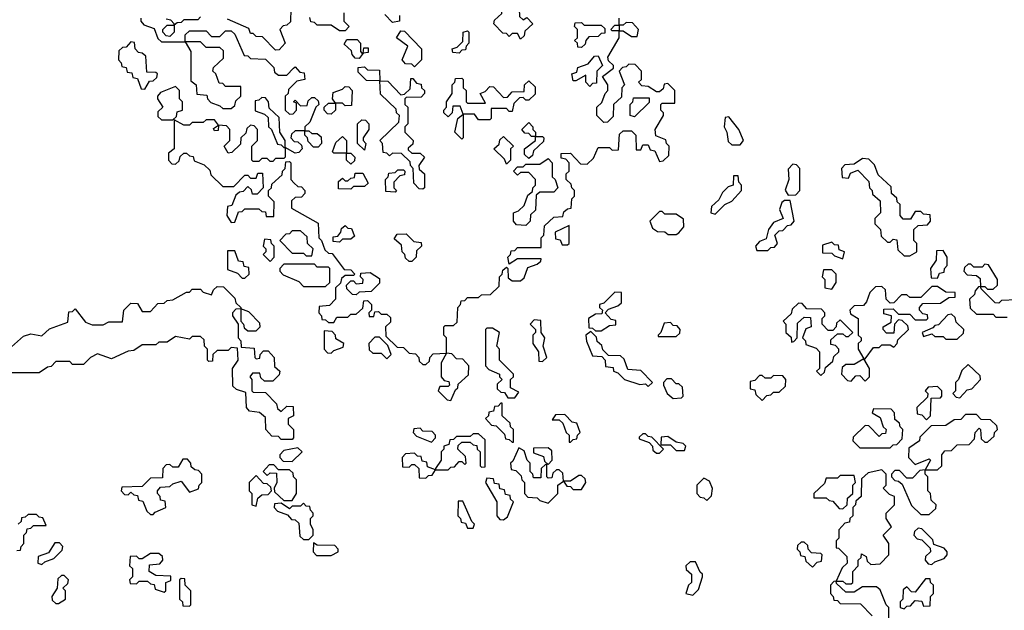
# Model space of a CAD drawing. Extents: x 2776963 to 2884430, y 684484 to 829250.
# Tile 112 of 256: x 2785105 to 2788645, y 780375 to 782500. Entities that reach past the tile are written whole.
import ezdxf

# ---------------------------------------------------------------- set-up
doc = ezdxf.new("R2010")
doc.units = 0

msp = doc.modelspace()

# ---------------------------------------------------------------- linework, layer by layer
at = {"layer": '0CON20XD'}
for points in [[(2786905, 782430), (2786895, 782450), (2786875, 782450), (2786865, 782440), (2786855, 782450), (2786841.7, 782451.7), (2786810, 782485), (2786811.7, 782498.3), (2786838.3, 782521.7), (2786840, 782545), (2786858.3, 782561.7), (2786865, 782590), (2786878.3, 782588.3), (2786900, 782565), (2786901.7, 782511.7), (2786915, 782500), (2786928.3, 782508.3), (2786950, 782485), (2786921.7, 782458.3), (2786918.3, 782441.7), (2786905, 782430)], [(2786080, 782540), (2786078.3, 782491.7), (2786065, 782480), (2786051.7, 782478.3), (2786040, 782465), (2786060, 782415), (2786038.3, 782391.7), (2786025, 782390), (2785978.3, 782438.3), (2785955, 782440), (2785945, 782450), (2785935, 782450), (2785928.3, 782468.3), (2785851.7, 782501.7)], [(2786270, 782525), (2786270, 782495), (2786290, 782475), (2786275, 782460), (2786255, 782460), (2786225, 782480), (2786175, 782480), (2786165, 782490), (2786151.7, 782491.7), (2786148.3, 782508.3)], [(2786470, 782515), (2786470, 782495), (2786445, 782490), (2786418.3, 782518.3)], [(2785540, 782505), (2785540, 782495), (2785551.7, 782481.7), (2785588.3, 782468.3), (2785601.7, 782431.7), (2785615, 782420), (2785700, 782420), (2785700, 782445), (2785715, 782460), (2785775, 782460), (2785795, 782440), (2785825, 782440), (2785845, 782460), (2785865, 782460), (2785878.3, 782448.3), (2785911.7, 782371.7), (2785925, 782370), (2785935, 782360), (2785988.3, 782358.3), (2786018.3, 782328.3), (2786021.7, 782311.7), (2786035, 782300), (2786065, 782300), (2786090, 782325), (2786095, 782330), (2786111.7, 782311.7), (2786128.3, 782308.3), (2786130, 782285), (2786101.7, 782278.3), (2786071.7, 782248.3), (2786070, 782235), (2786060, 782225), (2786060, 782175), (2786075, 782160), (2786088.3, 782161.7), (2786100, 782175), (2786100, 782200), (2786090, 782205), (2786095, 782210), (2786115, 782190), (2786138.3, 782191.7), (2786141.7, 782208.3), (2786155, 782220), (2786165, 782220), (2786178.3, 782208.3), (2786180, 782195), (2786170, 782185), (2786148.3, 782131.7), (2786130, 782115), (2786130, 782100), (2786145, 782100), (2786155, 782090), (2786175, 782090), (2786188.3, 782078.3), (2786190, 782055), (2786178.3, 782041.7), (2786161.7, 782041.7), (2786141.7, 782061.7), (2786140, 782075), (2786130, 782085), (2786130, 782100), (2786095, 782100), (2786081.7, 782088.3), (2786080, 782075), (2786091.7, 782061.7), (2786105, 782060), (2786118.3, 782048.3), (2786120, 782035), (2786108.3, 782021.7), (2786095, 782020), (2786060, 782040), (2786060, 782005), (2786055, 782000), (2786025, 782000), (2786015, 781990), (2786005, 781990), (2785995, 782000), (2785975, 782000), (2785965, 781990), (2785945, 781990), (2785940, 781995), (2785940, 782045), (2785960, 782065), (2785960, 782105), (2785948.3, 782118.3), (2785935, 782120), (2785921.7, 782108.3), (2785918.3, 782091.7), (2785900, 782075), (2785898.3, 782051.7), (2785868.3, 782021.7), (2785855, 782020), (2785840, 782045), (2785860, 782065), (2785860, 782105), (2785848.3, 782118.3), (2785820, 782120), (2785818.3, 782101.7), (2785805, 782100), (2785801.7, 782108.3), (2785820, 782120), (2785805, 782140), (2785775, 782140), (2785765, 782130), (2785725, 782130), (2785715, 782120), (2785695, 782120), (2785660, 782140), (2785660, 782035), (2785640, 782020), (2785640, 781995), (2785651.7, 781981.7), (2785665, 781980), (2785678.3, 781991.7), (2785681.7, 782008.3), (2785695, 782020), (2785705, 782020), (2785715, 782010), (2785728.3, 782008.3), (2785731.7, 781991.7), (2785768.3, 781978.3), (2785788.3, 781958.3), (2785791.7, 781941.7), (2785835, 781900), (2785875, 781900), (2785915, 781940), (2785925, 781940), (2785935, 781930), (2785955, 781930), (2785961.7, 781948.3), (2785978.3, 781948.3), (2785980, 781895), (2785958.3, 781871.7), (2785941.7, 781871.7), (2785938.3, 781888.3), (2785925, 781900), (2785908.3, 781881.7), (2785895, 781880), (2785881.7, 781868.3), (2785868.3, 781831.7), (2785851.7, 781828.3), (2785850, 781795), (2785865, 781770), (2785878.3, 781771.7), (2785891.7, 781808.3), (2785905, 781810), (2785915, 781820), (2785965, 781820), (2785975, 781810), (2785988.3, 781808.3), (2785991.7, 781791.7), (2786018.3, 781791.7), (2786020, 781845), (2786000, 781865), (2786000, 781885), (2786010, 781895), (2786011.7, 781908.3), (2786048.3, 781941.7), (2786050, 781955), (2786060, 781965), (2786061.7, 781988.3), (2786075, 781990), (2786080, 781985), (2786080, 781925), (2786091.7, 781911.7), (2786105, 781900), (2786118.3, 781898.3), (2786130, 781885), (2786130, 781875), (2786118.3, 781861.7), (2786095, 781860), (2786081.7, 781848.3), (2786081.7, 781821.7), (2786178.3, 781768.3), (2786180, 781715), (2786190, 781705), (2786201.7, 781671.7), (2786215, 781660), (2786228.3, 781658.3), (2786271.7, 781601.7), (2786295, 781600), (2786310, 781585), (2786305, 781580), (2786275, 781580), (2786261.7, 781568.3), (2786258.3, 781551.7), (2786240, 781535), (2786240, 781495), (2786218.3, 781471.7), (2786181.7, 781468.3), (2786180, 781445), (2786190, 781435), (2786191.7, 781421.7), (2786205, 781420), (2786215, 781410), (2786235, 781410), (2786245, 781430), (2786285, 781430), (2786295, 781440), (2786315, 781440), (2786338.3, 781461.7), (2786341.7, 781488.3), (2786355, 781490), (2786370, 781475), (2786370, 781455), (2786360, 781445), (2786361.7, 781431.7), (2786378.3, 781431.7), (2786381.7, 781448.3), (2786395, 781450), (2786405, 781440), (2786425, 781440), (2786438.3, 781428.3), (2786438.3, 781411.7), (2786420, 781395), (2786421.7, 781361.7), (2786461.7, 781321.7), (2786485, 781320), (2786505, 781300), (2786528.3, 781298.3), (2786540, 781285), (2786541.7, 781271.7), (2786555, 781260), (2786565, 781260)], [(2785755, 782510), (2785745, 782500), (2785695, 782500), (2785685, 782490), (2785671.7, 782488.3), (2785660, 782480), (2785660, 782455), (2785645, 782440), (2785631.7, 782441.7), (2785620, 782455), (2785620, 782465), (2785635, 782480), (2785660, 782480), (2785660, 782485), (2785648.3, 782498.3), (2785631.7, 782501.7)], [(2786565, 781260), (2786578.3, 781271.7), (2786580, 781285), (2786591.7, 781298.3), (2786640, 781300), (2786640, 781355), (2786630, 781365), (2786630, 781395), (2786635, 781400), (2786665, 781400), (2786678.3, 781411.7), (2786680, 781465), (2786690, 781475), (2786691.7, 781488.3), (2786705, 781490), (2786715, 781500), (2786755, 781500), (2786765, 781510), (2786798.3, 781511.7), (2786828.3, 781541.7), (2786830, 781575), (2786840, 781585), (2786841.7, 781598.3), (2786855, 781610), (2786860, 781605), (2786861.7, 781571.7), (2786875, 781560), (2786905, 781560), (2786918.3, 781571.7), (2786931.7, 781608.3), (2786965, 781620), (2786978.3, 781631.7), (2786980, 781640), (2786895, 781640), (2786865, 781620), (2786860, 781645), (2786870, 781655), (2786871.7, 781668.3), (2786885, 781670), (2786895, 781680), (2786980, 781680), (2786980, 781715), (2786990, 781725), (2786991.7, 781758.3), (2787025, 781790), (2787058.3, 781791.7), (2787061.7, 781808.3), (2787075, 781820), (2787088.3, 781821.7), (2787090, 781855), (2787100, 781865), (2787100, 781885), (2787090, 781895), (2787088.3, 781908.3), (2787070, 781925), (2787070, 781945), (2787080, 781955), (2787080, 781985), (2787068.3, 781998.3), (2787051.7, 782001.7), (2787051.7, 782018.3), (2787085, 782020), (2787121.7, 781981.7), (2787145, 781980), (2787168.3, 782001.7), (2787185, 782040), (2787225, 782040), (2787235, 782030), (2787258.3, 782031.7), (2787261.7, 782088.3), (2787275, 782100), (2787305, 782100), (2787320, 782085), (2787321.7, 782031.7), (2787338.3, 782031.7), (2787345, 782050), (2787365, 782050), (2787371.7, 782031.7), (2787388.3, 782028.3), (2787405, 781990), (2787418.3, 781991.7), (2787438.3, 782011.7), (2787440, 782045), (2787430, 782055), (2787428.3, 782068.3), (2787391.7, 782081.7), (2787390, 782105), (2787420, 782155), (2787420, 782165), (2787410, 782175), (2787410, 782195), (2787415, 782200), (2787460, 782200), (2787460, 782245), (2787435, 782270), (2787421.7, 782268.3), (2787418.3, 782251.7), (2787405, 782240), (2787395, 782240), (2787365, 782260), (2787341.7, 782261.7), (2787330, 782275), (2787340, 782285), (2787340, 782315), (2787318.3, 782338.3), (2787295, 782340), (2787285, 782330), (2787271.7, 782328.3), (2787260, 782315), (2787280, 782265), (2787270, 782255), (2787268.3, 782221.7), (2787240, 782195), (2787238.3, 782151.7), (2787218.3, 782131.7), (2787205, 782130), (2787180, 782155), (2787180, 782185), (2787198.3, 782201.7), (2787210, 782235), (2787220, 782245), (2787220, 782265), (2787200, 782295), (2787240, 782325), (2787240, 782335), (2787221.7, 782351.7), (2787220, 782365), (2787260, 782435), (2787260, 782460), (2787235, 782460), (2787230, 782465), (2787245, 782480), (2787260, 782480), (2787260, 782505)], [(2787125, 782400), (2787111.7, 782401.7), (2787110, 782415), (2787100, 782425), (2787110, 782435), (2787110, 782465), (2787100, 782475), (2787101.7, 782488.3), (2787125, 782490), (2787135, 782480), (2787195, 782480), (2787208.3, 782468.3), (2787208.3, 782451.7), (2787195, 782450), (2787185, 782440), (2787151.7, 782438.3), (2787140, 782425), (2787138.3, 782411.7), (2787125, 782400)], [(2787325, 782440), (2787330, 782465), (2787308.3, 782488.3), (2787285, 782490), (2787275, 782480), (2787260, 782480), (2787260, 782460), (2787275, 782460), (2787305, 782440), (2787325, 782440)], [(2786525, 782330), (2786515, 782340), (2786491.7, 782341.7), (2786480, 782355), (2786500, 782405), (2786460, 782435), (2786475, 782460), (2786488.3, 782458.3), (2786550, 782395), (2786550, 782355), (2786525, 782330)], [(2786685, 782380), (2786661.7, 782381.7), (2786660, 782395), (2786678.3, 782401.7), (2786698.3, 782421.7), (2786700, 782455), (2786715, 782460), (2786720, 782455), (2786720, 782415), (2786710, 782405), (2786708.3, 782391.7), (2786695, 782390), (2786685, 782380)], [(2785555, 782250), (2785571.7, 782278.3), (2785585, 782280), (2785598.3, 782291.7), (2785600, 782305), (2785595, 782310), (2785561.7, 782311.7), (2785558.3, 782368.3), (2785545, 782380), (2785531.7, 782381.7), (2785520, 782395), (2785518.3, 782418.3), (2785505, 782420), (2785488.3, 782401.7), (2785475, 782400), (2785461.7, 782388.3), (2785460, 782355), (2785470, 782345), (2785471.7, 782331.7), (2785488.3, 782328.3), (2785491.7, 782311.7), (2785508.3, 782308.3), (2785511.7, 782291.7), (2785528.3, 782288.3), (2785541.7, 782251.7), (2785555, 782250)], [(2785865, 782180), (2785878.3, 782191.7), (2785881.7, 782208.3), (2785900, 782225), (2785900, 782260), (2785845, 782260), (2785835, 782270), (2785821.7, 782271.7), (2785810, 782305), (2785800, 782315), (2785801.7, 782328.3), (2785838.3, 782361.7), (2785838.3, 782388.3), (2785825, 782400), (2785775, 782400), (2785755, 782420), (2785700, 782420), (2785720, 782385), (2785720, 782280), (2785740, 782265), (2785741.7, 782231.7), (2785778.3, 782228.3), (2785780, 782215), (2785791.7, 782201.7), (2785825, 782190), (2785835, 782180), (2785865, 782180)], [(2786325, 782360), (2786311.7, 782361.7), (2786300, 782375), (2786298.3, 782388.3), (2786271.7, 782411.7), (2786281.7, 782428.3), (2786318.3, 782428.3), (2786330, 782415), (2786330, 782385), (2786335, 782380), (2786340, 782380), (2786341.7, 782398.3), (2786358.3, 782398.3), (2786358.3, 782381.7), (2786340, 782380), (2786325, 782360)], [(2787155, 782260), (2787140, 782275), (2787140, 782300), (2787105, 782280), (2787095, 782280), (2787090, 782305), (2787108.3, 782311.7), (2787111.7, 782328.3), (2787148.3, 782341.7), (2787171.7, 782368.3), (2787185, 782370), (2787200, 782335), (2787180, 782315), (2787178.3, 782271.7), (2787165, 782270), (2787155, 782260)], [(2786555, 781890), (2786541.7, 781891.7), (2786521.7, 781911.7), (2786520, 781965), (2786510, 781975), (2786508.3, 781988.3), (2786478.3, 782018.3), (2786445, 782020), (2786435, 782010), (2786425, 782020), (2786411.7, 782021.7), (2786410, 782055), (2786400, 782065), (2786468.3, 782131.7), (2786470, 782155), (2786460, 782165), (2786458.3, 782178.3), (2786401.7, 782231.7), (2786400, 782280), (2786351.7, 782281.7), (2786321.7, 782311.7), (2786321.7, 782328.3), (2786345, 782330), (2786355, 782320), (2786398.3, 782318.3), (2786400, 782280), (2786428.3, 782278.3), (2786475, 782230), (2786488.3, 782231.7), (2786508.3, 782251.7), (2786511.7, 782288.3), (2786518.3, 782288.3), (2786531.7, 782271.7), (2786548.3, 782268.3), (2786550, 782255), (2786560, 782245), (2786560, 782235), (2786548.3, 782221.7), (2786495, 782220), (2786490, 782215), (2786490, 782195), (2786500, 782185), (2786500, 782125), (2786490, 782115), (2786490, 782095), (2786520, 782065), (2786518.3, 782051.7), (2786501.7, 782038.3), (2786501.7, 782031.7), (2786515, 782020), (2786545, 782020), (2786560, 782005), (2786540, 781975), (2786541.7, 781961.7), (2786560, 781945), (2786560, 781895), (2786555, 781890)], [(2786695, 782070), (2786670, 782095), (2786680, 782145), (2786700, 782160), (2786688.3, 782188.3), (2786661.7, 782188.3), (2786660, 782165), (2786645, 782150), (2786630, 782165), (2786630, 782175), (2786640, 782185), (2786640, 782205), (2786660, 782235), (2786660, 782265), (2786670, 782275), (2786671.7, 782288.3), (2786695, 782290), (2786700, 782285), (2786700, 782255), (2786710, 782245), (2786710, 782205), (2786715, 782200), (2786780, 782200), (2786760, 782235), (2786778.3, 782241.7), (2786795, 782260), (2786808.3, 782258.3), (2786845, 782220), (2786858.3, 782221.7), (2786875, 782240), (2786918.3, 782241.7), (2786920, 782265), (2786935, 782280), (2786958.3, 782258.3), (2786958.3, 782231.7), (2786935, 782210), (2786925, 782210), (2786915, 782220), (2786901.7, 782218.3), (2786881.7, 782198.3), (2786875, 782170), (2786865, 782170), (2786855, 782180), (2786800, 782180), (2786800, 782145), (2786795, 782140), (2786755, 782140), (2786740, 782160), (2786700, 782160), (2786700, 782075), (2786695, 782070)], [(2785655, 782140), (2785668.3, 782151.7), (2785671.7, 782168.3), (2785690, 782175), (2785690, 782205), (2785680, 782215), (2785680, 782245), (2785665, 782260), (2785611.7, 782238.3), (2785600, 782225), (2785600, 782215), (2785620, 782185), (2785601.7, 782168.3), (2785601.7, 782151.7), (2785615, 782140), (2785655, 782140)], [(2786225, 782160), (2786211.7, 782161.7), (2786200, 782175), (2786200, 782185), (2786215, 782200), (2786240, 782200), (2786230, 782215), (2786231.7, 782238.3), (2786265, 782250), (2786275, 782260), (2786288.3, 782258.3), (2786300, 782245), (2786298.3, 782191.7), (2786275, 782190), (2786265, 782200), (2786240, 782200), (2786240, 782175), (2786225, 782160)], [(2786060, 782040), (2786060, 782065), (2786040, 782095), (2786038.3, 782148.3), (2786001.7, 782181.7), (2786000, 782205), (2785988.3, 782218.3), (2785975, 782220), (2785965, 782210), (2785951.7, 782208.3), (2785951.7, 782171.7), (2785985, 782160), (2785998.3, 782148.3), (2786000, 782115), (2786010, 782105), (2786031.7, 782051.7), (2786045, 782050), (2786055, 782040), (2786060, 782040)], [(2787315, 782150), (2787300, 782155), (2787300, 782195), (2787310, 782205), (2787311.7, 782218.3), (2787368.3, 782218.3), (2787368.3, 782201.7), (2787315, 782150)], [(2786345, 782030), (2786320, 782055), (2786320, 782125), (2786335, 782140), (2786348.3, 782138.3), (2786360, 782125), (2786360, 782105), (2786340, 782075), (2786340, 782065), (2786350, 782055), (2786345, 782030)], [(2786935, 782000), (2786920, 782015), (2786920, 782035), (2786960, 782065), (2786960, 782080), (2786945, 782080), (2786935, 782090), (2786921.7, 782091.7), (2786910, 782105), (2786935, 782130), (2786950, 782115), (2786950, 782105), (2786960, 782095), (2786960, 782080), (2786985, 782080), (2786990, 782075), (2786988.3, 782061.7), (2786951.7, 782028.3), (2786948.3, 782011.7), (2786935, 782000)], [(2787695, 782050), (2787707.5, 782065), (2787690, 782105), (2787655, 782150), (2787641.7, 782148.3), (2787637.5, 782115), (2787647.5, 782095), (2787651.7, 782061.7), (2787665, 782050), (2787695, 782050)], [(2786295, 781980), (2786280, 781995), (2786280, 782020), (2786235, 782020), (2786230, 782025), (2786241.7, 782058.3), (2786265, 782080), (2786280, 782065), (2786280, 782020), (2786295, 782020), (2786310, 782005), (2786308.3, 781991.7), (2786295, 781980)], [(2786855, 781980), (2786848.3, 781998.3), (2786810, 782035), (2786828.3, 782051.7), (2786831.7, 782068.3), (2786845, 782080), (2786880, 782045), (2786870, 782035), (2786870, 781995), (2786855, 781980)], [(2786925, 781760), (2786891.7, 781761.7), (2786880, 781775), (2786880, 781805), (2786898.3, 781811.7), (2786918.3, 781831.7), (2786931.7, 781868.3), (2786948.3, 781881.7), (2786950, 781895), (2786960, 781905), (2786960, 781925), (2786935, 781950), (2786905, 781950), (2786895, 781940), (2786880, 781955), (2786895, 781970), (2786915, 781970), (2786925, 781980), (2786975, 781980), (2787005, 782000), (2787020, 781985), (2787020, 781935), (2787030, 781925), (2787040, 781895), (2787025, 781880), (2786975, 781880), (2786961.7, 781868.3), (2786960, 781815), (2786941.7, 781798.3), (2786940, 781775), (2786925, 781760)], [(2788305, 781650), (2788330, 781665), (2788330, 781695), (2788320, 781705), (2788320, 781745), (2788335, 781760), (2788368.3, 781761.7), (2788380, 781775), (2788378.3, 781798.3), (2788355, 781800), (2788345, 781810), (2788325, 781810), (2788308.3, 781781.7), (2788281.7, 781781.7), (2788270, 781795), (2788270, 781835), (2788260, 781845), (2788258.3, 781858.3), (2788240, 781875), (2788238.3, 781898.3), (2788191.7, 781941.7), (2788178.3, 781978.3), (2788158.3, 781998.3), (2788135, 782000), (2788105, 781980), (2788071.7, 781978.3), (2788060, 781965), (2788061.7, 781931.7), (2788085, 781930), (2788091.7, 781948.3), (2788118.3, 781958.3), (2788158.3, 781918.3), (2788160, 781895), (2788170, 781885), (2788171.7, 781871.7), (2788198.3, 781848.3), (2788200, 781805), (2788180, 781785), (2788180, 781765), (2788200, 781745), (2788201.7, 781721.7), (2788225, 781700), (2788235, 781700), (2788245, 781710), (2788258.3, 781708.3), (2788261.7, 781671.7), (2788285, 781650), (2788305, 781650)], [(2786455, 781880), (2786421.7, 781881.7), (2786420, 781925), (2786430, 781935), (2786431.7, 781948.3), (2786455, 781950), (2786465, 781960), (2786485, 781960), (2786490, 781955), (2786488.3, 781941.7), (2786471.7, 781938.3), (2786450, 781915), (2786450, 781895), (2786460, 781885), (2786455, 781880)], [(2787868.3, 781868.3), (2787895, 781870), (2787910, 781885), (2787910, 781965), (2787898.3, 781978.3), (2787885, 781980), (2787868.3, 781961.7), (2787870, 781925), (2787857, 781887), (2787868.3, 781868.3)], [(2786295, 781890), (2786251.7, 781891.7), (2786251.7, 781918.3), (2786265, 781930), (2786275, 781920), (2786285, 781920), (2786295, 781930), (2786308.3, 781931.7), (2786311.7, 781948.3), (2786338.3, 781948.3), (2786358.3, 781911.7), (2786345, 781900), (2786305, 781900), (2786295, 781890)], [(2787605, 781800), (2787640, 781835), (2787665, 781847.5), (2787700, 781885), (2787700, 781905), (2787690, 781915), (2787688.3, 781938.3), (2787671.7, 781938.3), (2787670, 781905), (2787651.7, 781898.3), (2787631.7, 781878.3), (2787618.3, 781851.7), (2787591.7, 781828.3), (2787590, 781805), (2787605, 781800)], [(2787795, 781670), (2787805, 781680), (2787818.3, 781681.7), (2787830, 781695), (2787820, 781725), (2787835, 781740), (2787848.3, 781741.7), (2787865, 781760), (2787878.3, 781761.7), (2787890, 781775), (2787875, 781850), (2787855, 781850), (2787845, 781842.5), (2787837, 781817), (2787850, 781785), (2787815, 781770), (2787797.5, 781745), (2787788.3, 781711.7), (2787765, 781702.5), (2787750, 781685), (2787755, 781670), (2787795, 781670)], [(2787465, 781726.7), (2787475, 781733.3), (2787492.5, 781755), (2787491.7, 781781.7), (2787465, 781800), (2787425, 781800), (2787415, 781810), (2787405, 781810), (2787370, 781775), (2787380, 781750), (2787398.3, 781738.3), (2787425, 781736.7), (2787436.7, 781726.7), (2787465, 781726.7)], [(2786155, 781650), (2786160, 781675), (2786140, 781695), (2786138.3, 781718.3), (2786115, 781740), (2786085, 781740), (2786075, 781730), (2786061.7, 781728.3), (2786040, 781705), (2786085, 781660), (2786125, 781660), (2786135, 781650), (2786155, 781650)], [(2786255, 781700), (2786231.7, 781701.7), (2786231.7, 781718.3), (2786248.3, 781721.7), (2786260, 781735), (2786261.7, 781748.3), (2786275, 781760), (2786285, 781750), (2786298.3, 781748.3), (2786308.3, 781721.7), (2786295, 781710), (2786265, 781710), (2786255, 781700)], [(2787075, 781690), (2787080, 781695), (2787080, 781760), (2787030, 781735), (2787031.7, 781711.7), (2787048.3, 781708.3), (2787055, 781690), (2787075, 781690)], [(2786005, 781630), (2786020, 781645), (2786020, 781685), (2786010, 781695), (2786008.3, 781708.3), (2785985, 781710), (2785980, 781685), (2785990, 781675), (2785990, 781665), (2785980, 781655), (2786005, 781630)], [(2786515, 781630), (2786505, 781630), (2786491.7, 781641.7), (2786490, 781655), (2786480, 781665), (2786478.3, 781688.3), (2786451.7, 781711.7), (2786461.7, 781728.3), (2786495, 781730), (2786521.7, 781701.7), (2786548.3, 781698.3), (2786550, 781685), (2786531.7, 781668.3), (2786530, 781645), (2786515, 781630)], [(2785915, 781570), (2785930, 781585), (2785928.3, 781608.3), (2785911.7, 781611.7), (2785908.3, 781628.3), (2785891.7, 781631.7), (2785878.3, 781668.3), (2785851.7, 781668.3), (2785851.7, 781601.7), (2785888.3, 781588.3), (2785905, 781570), (2785915, 781570)], [(2788065, 781640), (2788070, 781665), (2788051.7, 781671.7), (2788048.3, 781688.3), (2788035, 781690), (2788025, 781700), (2787991.7, 781688.3), (2787991.7, 781661.7), (2788025, 781660), (2788035, 781650), (2788065, 781640)], [(2788405, 781570), (2788411.7, 781588.3), (2788428.3, 781591.7), (2788430, 781605), (2788440, 781615), (2788440, 781645), (2788425, 781670), (2788401.7, 781668.3), (2788400, 781635), (2788380, 781605), (2788381.7, 781571.7), (2788405, 781570)], [(2786205, 781540), (2786220, 781555), (2786220, 781605), (2786215, 781610), (2786175, 781610), (2786165, 781620), (2786055, 781620), (2786040, 781605), (2786040, 781595), (2786051.7, 781581.7), (2786108.3, 781558.3), (2786125, 781540), (2786205, 781540)], [(2788025, 781530), (2788040, 781555), (2788040, 781585), (2788025, 781600), (2787995, 781600), (2787990, 781575), (2788000, 781565), (2788000, 781535), (2788025, 781530)], [(2788605, 781530), (2788620, 781545), (2788620, 781565), (2788588.3, 781618.3), (2788575, 781620), (2788565, 781610), (2788535, 781610), (2788525, 781620), (2788515, 781620), (2788501.7, 781608.3), (2788500, 781595), (2788511.7, 781581.7), (2788545, 781580), (2788558.3, 781568.3), (2788560, 781540), (2788575, 781540), (2788585, 781530), (2788605, 781530)], [(2786315, 781510), (2786301.7, 781511.7), (2786281.7, 781531.7), (2786280, 781545), (2786295, 781560), (2786305, 781560), (2786315, 781550), (2786338.3, 781551.7), (2786340, 781565), (2786330, 781575), (2786331.7, 781588.3), (2786365, 781590), (2786398.3, 781568.3), (2786398.3, 781551.7), (2786368.3, 781521.7), (2786325, 781520), (2786315, 781510)], [(2785075, 781323.3), (2785118.3, 781361.7), (2785145, 781370), (2785185, 781362.5), (2785211.7, 781388.3), (2785278.3, 781411.7), (2785281.7, 781448.3), (2785295, 781450), (2785305, 781460), (2785341.7, 781411.7), (2785365, 781402.5), (2785405, 781402.5), (2785425, 781412.5), (2785475, 781412.5), (2785480, 781455), (2785505, 781480), (2785528.3, 781478.3), (2785545, 781450), (2785575, 781450), (2785601.7, 781478.3), (2785625, 781480), (2785635, 781490), (2785655, 781492.5), (2785705, 781520), (2785715, 781520), (2785725, 781530), (2785755, 781530), (2785765, 781520), (2785795, 781510), (2785801.7, 781528.3), (2785815, 781540), (2785838.3, 781538.3), (2785878.3, 781498.3), (2785881.7, 781481.7), (2785900, 781465), (2785900, 781460), (2785881.7, 781458.3), (2785870, 781445), (2785870, 781435), (2785890, 781405), (2785890, 781355), (2785900, 781345), (2785901.7, 781321.7), (2785948.3, 781318.3), (2785950, 781285), (2785955, 781280), (2785968.3, 781281.7), (2785970, 781295), (2785981.7, 781308.3), (2785998.3, 781308.3), (2786020, 781285), (2786021.7, 781251.7), (2786040, 781235), (2786038.3, 781221.7), (2786015, 781200), (2785985, 781200), (2785971.7, 781211.7), (2785968.3, 781228.3), (2785941.7, 781228.3), (2785932.5, 781215), (2785940, 781205), (2785940, 781165), (2785945, 781160), (2785988.3, 781158.3), (2786028.3, 781118.3), (2786031.7, 781101.7), (2786045, 781090), (2786065, 781110), (2786088.3, 781108.3), (2786090, 781075), (2786070, 781065), (2786070, 781045), (2786090, 781025), (2786090, 780995), (2786085, 780990), (2786045, 780990), (2786035, 781000), (2786011.7, 781001.7), (2785990, 781025), (2785988.3, 781068.3), (2785967, 781087), (2785931.7, 781091.7), (2785920, 781105), (2785918.3, 781158.3), (2785885, 781170), (2785871.7, 781181.7), (2785870, 781245), (2785890, 781275), (2785888.3, 781318.3), (2785865, 781320), (2785855, 781310), (2785815, 781310), (2785800, 781295), (2785798.3, 781271.7), (2785785, 781270), (2785780, 781275), (2785780, 781315), (2785770, 781325), (2785768.3, 781348.3), (2785755, 781360), (2785725, 781360), (2785715, 781350), (2785665, 781360), (2785635, 781340), (2785605, 781340), (2785595, 781330), (2785545, 781330), (2785515, 781310), (2785495, 781307.5), (2785435, 781280), (2785385, 781297.5), (2785360, 781285), (2785335, 781260), (2785295, 781260), (2785285, 781270), (2785235, 781270), (2785218.3, 781251.7), (2785205, 781250), (2785175, 781230), (2785055, 781230)], [(2788145, 781280), (2788175, 781320), (2788195, 781320), (2788205, 781330), (2788235, 781330), (2788248.3, 781321.7), (2788260, 781335), (2788261.7, 781348.3), (2788300, 781385), (2788298.3, 781398.3), (2788278.3, 781418.3), (2788265, 781420), (2788250, 781405), (2788248.3, 781371.7), (2788221.7, 781371.7), (2788210, 781385), (2788210, 781395), (2788238.3, 781411.7), (2788240, 781435), (2788211.7, 781441.7), (2788211.7, 781458.3), (2788245, 781460), (2788265, 781440), (2788305, 781440), (2788325, 781420), (2788365, 781420), (2788370, 781425), (2788368.3, 781438.3), (2788351.7, 781441.7), (2788340, 781455), (2788340, 781465), (2788351.7, 781478.3), (2788415, 781480), (2788445, 781500), (2788468.3, 781501.7), (2788468.3, 781518.3), (2788435, 781520), (2788405, 781540), (2788385, 781540), (2788345, 781500), (2788305, 781500), (2788295, 781510), (2788275, 781510), (2788248.3, 781481.7), (2788235, 781480), (2788220, 781495), (2788218.3, 781528.3), (2788205, 781540), (2788181.7, 781538.3), (2788161.7, 781518.3), (2788150, 781485), (2788138.3, 781471.7), (2788105, 781470), (2788090, 781455), (2788091.7, 781441.7), (2788120, 781425), (2788120, 781365), (2788130, 781355), (2788130, 781345), (2788120, 781335), (2788120, 781315), (2788140, 781280), (2788145, 781280)], [(2788688.3, 781491.7), (2788635, 781490), (2788625, 781480), (2788611.7, 781481.7), (2788561.7, 781531.7), (2788560, 781540), (2788551.7, 781538.3), (2788540, 781525), (2788538.3, 781511.7), (2788520, 781495), (2788521.7, 781461.7), (2788545, 781440), (2788605, 781440), (2788615, 781430), (2788655, 781430)], [(2787195, 781380), (2787225, 781400), (2787248.3, 781401.7), (2787248.3, 781418.3), (2787231.7, 781421.7), (2787210, 781445), (2787221.7, 781458.3), (2787255, 781470), (2787268.3, 781481.7), (2787268.3, 781518.3), (2787245, 781520), (2787205, 781480), (2787190, 781475), (2787190, 781465), (2787200, 781455), (2787198.3, 781441.7), (2787175, 781440), (2787150, 781425), (2787151.7, 781391.7), (2787165, 781390), (2787175, 781380), (2787195, 781380)], [(2785955, 781380), (2785970, 781395), (2785968.3, 781408.3), (2785928.3, 781448.3), (2785900, 781460), (2785900, 781415), (2785910, 781405), (2785911.7, 781391.7), (2785925, 781380), (2785955, 781380)], [(2787985, 781220), (2787998.3, 781231.7), (2788001.7, 781248.3), (2788028.3, 781271.7), (2788031.7, 781288.3), (2788050, 781305), (2788050, 781315), (2788038.3, 781328.3), (2788021.7, 781331.7), (2788021.7, 781348.3), (2788045, 781370), (2788065, 781370), (2788075, 781360), (2788085, 781360), (2788100, 781375), (2788055, 781420), (2788041.7, 781408.3), (2788040, 781395), (2788028.3, 781381.7), (2788011.7, 781381.7), (2787990, 781405), (2787990, 781425), (2788000, 781435), (2788000, 781445), (2787988.3, 781458.3), (2787935, 781460), (2787918.3, 781478.3), (2787905, 781480), (2787881.7, 781458.3), (2787878.3, 781441.7), (2787850, 781415), (2787860, 781405), (2787860, 781375), (2787878.3, 781358.3), (2787880, 781340), (2787888.3, 781341.7), (2787900, 781355), (2787901.7, 781408.3), (2787925, 781430), (2787948.3, 781428.3), (2787950, 781395), (2787931.7, 781388.3), (2787920, 781355), (2787930, 781345), (2787931.7, 781331.7), (2787968.3, 781318.3), (2787980, 781305), (2787980, 781245), (2787970, 781235), (2787985, 781220)], [(2786985, 781270), (2787000, 781285), (2786987.5, 781325), (2786992.5, 781355), (2786980, 781375), (2786978.3, 781418.3), (2786955, 781420), (2786940, 781405), (2786960, 781385), (2786960, 781375), (2786950, 781365), (2786950, 781335), (2786970, 781305), (2786971.7, 781271.7), (2786985, 781270)], [(2788475, 781350), (2788498.3, 781371.7), (2788500, 781385), (2788471.7, 781411.7), (2788468.3, 781428.3), (2788455, 781440), (2788441.7, 781438.3), (2788408.3, 781401.7), (2788395, 781400), (2788388.3, 781391.7), (2788350, 781375), (2788355, 781360), (2788385, 781370), (2788395, 781360), (2788425, 781360), (2788435, 781350), (2788475, 781350)], [(2786885, 781140), (2786900, 781160), (2786870, 781175), (2786870, 781205), (2786880, 781215), (2786880, 781225), (2786830, 781275), (2786830, 781315), (2786820, 781325), (2786830, 781375), (2786805, 781390), (2786785, 781390), (2786780, 781385), (2786780, 781255), (2786791.7, 781241.7), (2786830, 781225), (2786830, 781215), (2786840, 781205), (2786821.7, 781188.3), (2786821.7, 781171.7), (2786835, 781160), (2786848.3, 781158.3), (2786860, 781140), (2786885, 781140)], [(2787465, 781360), (2787478.3, 781371.7), (2787480, 781385), (2787468.3, 781398.3), (2787455, 781400), (2787445, 781410), (2787421.7, 781408.3), (2787410, 781375), (2787400, 781365), (2787400, 781360), (2787465, 781360)], [(2786225, 781300), (2786235, 781310), (2786268.3, 781321.7), (2786270, 781335), (2786241.7, 781351.7), (2786240, 781365), (2786228.3, 781378.3), (2786200, 781380), (2786200, 781315), (2786211.7, 781301.7), (2786225, 781300)], [(2786425, 781280), (2786440, 781295), (2786428.3, 781328.3), (2786398.3, 781358.3), (2786381.7, 781358.3), (2786360, 781335), (2786361.7, 781311.7), (2786375, 781300), (2786405, 781300), (2786425, 781280)], [(2787365, 781180), (2787380, 781195), (2787338.3, 781238.3), (2787291.7, 781241.7), (2787278.3, 781278.3), (2787265, 781290), (2787221.7, 781291.7), (2787201.7, 781311.7), (2787198.3, 781328.3), (2787181.7, 781341.7), (2787178.3, 781358.3), (2787158.3, 781378.3), (2787140, 781365), (2787143, 781343), (2787165, 781290), (2787198.3, 781288.3), (2787210, 781275), (2787211.7, 781251.7), (2787238.3, 781248.3), (2787240, 781235), (2787255, 781230), (2787280, 781205), (2787335, 781187.5), (2787355, 781190), (2787365, 781180)], [(2786655, 781130), (2786671.7, 781168.3), (2786680, 781175), (2786681.7, 781188.3), (2786718.3, 781221.7), (2786720, 781255), (2786698.3, 781278.3), (2786675, 781280), (2786658.3, 781298.3), (2786640, 781300), (2786620, 781265), (2786620, 781215), (2786631.7, 781201.7), (2786648.3, 781198.3), (2786650, 781185), (2786645, 781180), (2786615, 781180), (2786610, 781165), (2786641.7, 781131.7), (2786655, 781130)], [(2788145, 781200), (2788160, 781215), (2788160, 781245), (2788140, 781280), (2788105, 781260), (2788075, 781260), (2788061.7, 781248.3), (2788060, 781225), (2788081.7, 781201.7), (2788095, 781200), (2788111.7, 781218.3), (2788125, 781220), (2788145, 781200)], [(2788485, 781140), (2788511.7, 781168.3), (2788528.3, 781171.7), (2788560, 781205), (2788558.3, 781218.3), (2788515, 781260), (2788491.7, 781238.3), (2788480, 781205), (2788470, 781195), (2788470, 781165), (2788460, 781155), (2788471.7, 781141.7), (2788485, 781140)], [(2787455, 781137.5), (2787485, 781140), (2787490, 781145), (2787488.3, 781178.3), (2787475, 781190), (2787465, 781190), (2787448.3, 781208.3), (2787431.7, 781208.3), (2787420, 781195), (2787420, 781185), (2787432.5, 781155), (2787455, 781137.5)], [(2787775, 781130), (2787791.7, 781148.3), (2787805, 781150), (2787815, 781160), (2787835, 781160), (2787858.3, 781181.7), (2787860, 781205), (2787848.3, 781218.3), (2787815, 781220), (2787805, 781210), (2787785, 781210), (2787775, 781220), (2787765, 781220), (2787748.3, 781201.7), (2787731.7, 781198.3), (2787731.7, 781171.7), (2787748.3, 781168.3), (2787751.7, 781151.7), (2787775, 781130)], [(2788365, 781060), (2788380, 781075), (2788381.7, 781138.3), (2788415, 781140), (2788420, 781145), (2788420, 781165), (2788405, 781180), (2788371.7, 781178.3), (2788360, 781165), (2788370, 781155), (2788368.3, 781141.7), (2788330, 781105), (2788331.7, 781081.7), (2788348.3, 781078.3), (2788365, 781060)], [(2786880, 780980), (2786880, 781025), (2786870, 781035), (2786868.3, 781048.3), (2786840, 781075), (2786840, 781120), (2786835, 781120), (2786825, 781110), (2786811.7, 781108.3), (2786808.3, 781091.7), (2786791.7, 781088.3), (2786790, 781075), (2786780, 781065), (2786801.7, 781041.7), (2786818.3, 781038.3), (2786848.3, 781008.3), (2786851.7, 780991.7), (2786865, 780990), (2786875, 780980), (2786880, 780980)], [(2787085, 780980), (2787095, 780990), (2787108.3, 780991.7), (2787110, 781005), (2787120, 781015), (2787108.3, 781048.3), (2787091.7, 781051.7), (2787065, 781080), (2787031.7, 781078.3), (2787020, 781060), (2787045, 781060), (2787058.3, 781048.3), (2787070, 781015), (2787080, 781005), (2787080, 780980), (2787085, 780980)], [(2788235, 780960), (2788245, 780970), (2788258.3, 780971.7), (2788278.3, 780991.7), (2788280, 781025), (2788270, 781035), (2788268.3, 781048.3), (2788251.7, 781061.7), (2788250, 781085), (2788238.3, 781098.3), (2788175, 781100), (2788170, 781085), (2788198.3, 781068.3), (2788210, 781035), (2788220, 781025), (2788218.3, 781011.7), (2788205, 781010), (2788195, 781000), (2788158.3, 781038.3), (2788145, 781040), (2788101.7, 780998.3), (2788100, 780985), (2788125, 780960), (2788235, 780960)], [(2788405, 780880), (2788420, 780895), (2788420, 780935), (2788431.7, 780948.3), (2788455, 780950), (2788475, 780970), (2788518.3, 780971.7), (2788538.3, 780991.7), (2788540, 781015), (2788555, 781030), (2788560, 781025), (2788561.7, 780991.7), (2788575, 780980), (2788585, 780980), (2788608.3, 781001.7), (2788610, 781015), (2788620, 781025), (2788618.3, 781038.3), (2788595, 781060), (2788561.7, 781061.7), (2788545, 781080), (2788505, 781080), (2788488.3, 781061.7), (2788465, 781060), (2788435, 781040), (2788381.7, 781038.3), (2788341.7, 780998.3), (2788340, 780985), (2788301.7, 780958.3), (2788300, 780925), (2788325, 780900), (2788375, 780920), (2788380, 780915), (2788360, 780880), (2788405, 780880)], [(2786585, 780980), (2786600, 780995), (2786600, 781005), (2786588.3, 781018.3), (2786555, 781020), (2786545, 781030), (2786521.7, 781028.3), (2786520, 781015), (2786531.7, 781001.7), (2786585, 780980)], [(2786645, 780880), (2786655, 780890), (2786668.3, 780891.7), (2786685, 780910), (2786695, 780910), (2786705, 780900), (2786710, 780905), (2786708.3, 780928.3), (2786680, 780955), (2786681.7, 780968.3), (2786695, 780980), (2786725, 780980), (2786735, 780970), (2786748.3, 780968.3), (2786750, 780955), (2786760, 780945), (2786760, 780895), (2786765, 780890), (2786778.3, 780891.7), (2786778.3, 780988.3), (2786755, 781010), (2786735, 781010), (2786725, 781000), (2786675, 781000), (2786665, 780990), (2786651.7, 780988.3), (2786648.3, 780971.7), (2786630, 780965), (2786630, 780955), (2786620, 780945), (2786620, 780915), (2786600, 780885), (2786600, 780880), (2786645, 780880)], [(2787405, 780940), (2787420, 780955), (2787378.3, 780998.3), (2787365, 781000), (2787355, 781010), (2787345, 781010), (2787331.7, 780998.3), (2787331.7, 780991.7), (2787368.3, 780978.3), (2787380, 780965), (2787381.7, 780951.7), (2787395, 780940), (2787405, 780940)], [(2787495, 780950), (2787500, 780965), (2787490, 780975), (2787465, 780980), (2787435, 781000), (2787411.7, 780998.3), (2787410, 780970), (2787445, 780970), (2787465, 780950), (2787495, 780950)], [(2786085, 780910), (2786120, 780945), (2786105, 780960), (2786055, 780950), (2786040, 780935), (2786040, 780925), (2786051.7, 780911.7), (2786085, 780910)], [(2787005, 780760), (2787040, 780795), (2787040, 780825), (2787060, 780840), (2787058.3, 780868.3), (2787045, 780880), (2787035, 780880), (2787021.7, 780868.3), (2787018.3, 780851.7), (2787005, 780850), (2787000, 780855), (2787000, 780900), (2786995, 780900), (2786980, 780885), (2786978.3, 780851.7), (2786951.7, 780851.7), (2786950, 780865), (2786940, 780875), (2786940, 780905), (2786930, 780915), (2786918.3, 780948.3), (2786900, 780960), (2786878.3, 780911.7), (2786870, 780905), (2786871.7, 780881.7), (2786888.3, 780878.3), (2786908.3, 780858.3), (2786910, 780845), (2786920, 780835), (2786920, 780795), (2786931.7, 780781.7), (2786965, 780780), (2786975, 780770), (2787005, 780760)], [(2787005, 780900), (2787020, 780915), (2787018.3, 780948.3), (2787005, 780960), (2786951.7, 780958.3), (2786951.7, 780941.7), (2786988.3, 780928.3), (2786991.7, 780911.7), (2787005, 780900)], [(2786565, 780850), (2786575, 780860), (2786588.3, 780861.7), (2786600, 780880), (2786571.7, 780891.7), (2786568.3, 780908.3), (2786551.7, 780911.7), (2786548.3, 780928.3), (2786535, 780930), (2786525, 780940), (2786491.7, 780938.3), (2786480, 780925), (2786481.7, 780891.7), (2786505, 780890), (2786515, 780900), (2786525, 780900), (2786540, 780885), (2786541.7, 780851.7), (2786565, 780850)], [(2785585, 780720), (2785591.7, 780728.3), (2785630, 780745), (2785628.3, 780768.3), (2785611.7, 780771.7), (2785610, 780785), (2785600, 780795), (2785600, 780805), (2785611.7, 780818.3), (2785645, 780820), (2785655, 780830), (2785685, 780840), (2785715, 780800), (2785748.3, 780811.7), (2785750, 780825), (2785760, 780835), (2785760, 780865), (2785748.3, 780878.3), (2785735, 780880), (2785721.7, 780891.7), (2785720, 780905), (2785708.3, 780918.3), (2785691.7, 780918.3), (2785675, 780890), (2785655, 780890), (2785645, 780900), (2785631.7, 780898.3), (2785620, 780885), (2785618.3, 780851.7), (2785575, 780850), (2785545, 780820), (2785471.7, 780818.3), (2785470, 780805), (2785481.7, 780791.7), (2785495, 780790), (2785505, 780800), (2785515, 780790), (2785528.3, 780788.3), (2785531.7, 780771.7), (2785548.3, 780768.3), (2785561.7, 780731.7), (2785575, 780720), (2785585, 780720)], [(2786085, 780770), (2786100, 780795), (2786100, 780845), (2786090, 780855), (2786088.3, 780868.3), (2786075, 780880), (2786035, 780880), (2786018.3, 780898.3), (2786001.7, 780898.3), (2785980, 780875), (2785995, 780860), (2786005, 780870), (2786028.3, 780868.3), (2786030, 780835), (2786020, 780815), (2786021.7, 780801.7), (2786055, 780770), (2786085, 780770)], [(2785955, 780750), (2785961.7, 780778.3), (2785975, 780790), (2785998.3, 780791.7), (2786010, 780805), (2786008.3, 780818.3), (2785995, 780830), (2785981.7, 780831.7), (2785955, 780860), (2785930, 780835), (2785930, 780805), (2785940, 780795), (2785940, 780755), (2785955, 780750)], [(2787125, 780810), (2787140, 780835), (2787138.3, 780848.3), (2787125, 780860), (2787115, 780860), (2787085, 780840), (2787060, 780840), (2787071.7, 780821.7), (2787085, 780820), (2787095, 780810), (2787125, 780810)], [(2788065, 780740), (2788080, 780755), (2788081.7, 780778.3), (2788100, 780795), (2788100, 780825), (2788110, 780835), (2788105, 780860), (2788055, 780860), (2788045, 780850), (2788005, 780850), (2787998.3, 780831.7), (2787960, 780795), (2787960, 780780), (2788005, 780780), (2788015, 780770), (2788028.3, 780768.3), (2788051.7, 780741.7), (2788065, 780740)], [(2788095, 780470), (2788100, 780475), (2788100, 780515), (2788120, 780535), (2788120, 780555), (2788130, 780565), (2788131.7, 780578.3), (2788148.3, 780568.3), (2788151.7, 780551.7), (2788165, 780540), (2788198.3, 780541.7), (2788230, 780575), (2788230, 780615), (2788210, 780645), (2788240, 780675), (2788220, 780705), (2788220, 780725), (2788250, 780755), (2788250, 780785), (2788231.7, 780791.7), (2788210, 780815), (2788220, 780825), (2788220, 780865), (2788205, 780880), (2788155, 780870), (2788131.7, 780848.3), (2788130, 780785), (2788111.7, 780768.3), (2788110, 780755), (2788100, 780745), (2788100, 780715), (2788090, 780705), (2788088.3, 780691.7), (2788071.7, 780688.3), (2788050, 780665), (2788050, 780635), (2788040, 780625), (2788040, 780600), (2788048.3, 780598.3), (2788078.3, 780568.3), (2788080, 780545), (2788061.7, 780528.3), (2788040, 780480), (2788065, 780480), (2788075, 780470), (2788095, 780470)], [(2788375, 780720), (2788398.3, 780741.7), (2788400, 780755), (2788381.7, 780771.7), (2788380, 780795), (2788370, 780805), (2788370, 780855), (2788360, 780865), (2788360, 780880), (2788341.7, 780878.3), (2788315, 780850), (2788295, 780850), (2788268.3, 780878.3), (2788251.7, 780878.3), (2788240, 780865), (2788240, 780855), (2788251.7, 780841.7), (2788265, 780840), (2788278.3, 780828.3), (2788311.7, 780751.7), (2788345, 780720), (2788375, 780720)], [(2786845, 780700), (2786858.3, 780711.7), (2786880, 780765), (2786870, 780775), (2786868.3, 780788.3), (2786851.7, 780791.7), (2786848.3, 780808.3), (2786831.7, 780811.7), (2786828.3, 780828.3), (2786811.7, 780831.7), (2786808.3, 780848.3), (2786785, 780850), (2786780, 780835), (2786820, 780765), (2786820, 780715), (2786831.7, 780701.7), (2786845, 780700)], [(2787575, 780770), (2787592.5, 780787.5), (2787596.4, 780813.6), (2787585, 780840), (2787565, 780850), (2787540, 780825), (2787540, 780795), (2787551.7, 780781.7), (2787565, 780780), (2787575, 780770)], [(2786145, 780630), (2786160, 780645), (2786160, 780665), (2786150, 780685), (2786150, 780705), (2786160, 780715), (2786160, 780725), (2786150, 780735), (2786148.3, 780748.3), (2786135, 780750), (2786125, 780760), (2786115, 780750), (2786085, 780750), (2786075, 780740), (2786045, 780760), (2786021.7, 780758.3), (2786020, 780745), (2786031.7, 780731.7), (2786068.3, 780718.3), (2786081.7, 780701.7), (2786095, 780700), (2786108.3, 780688.3), (2786111.7, 780641.7), (2786125, 780630), (2786145, 780630)], [(2786735, 780670), (2786740, 780685), (2786730, 780695), (2786698.3, 780768.3), (2786681.7, 780768.3), (2786680, 780715), (2786690, 780705), (2786691.7, 780691.7), (2786708.3, 780688.3), (2786715, 780670), (2786735, 780670)], [(2785095, 780590), (2785108.3, 780591.7), (2785110, 780605), (2785120, 780615), (2785120, 780645), (2785130, 780655), (2785131.7, 780668.3), (2785145, 780670), (2785155, 780680), (2785200, 780680), (2785188.3, 780708.3), (2785175, 780710), (2785165, 780720), (2785135, 780720), (2785125, 780710), (2785111.7, 780708.3), (2785110, 780695), (2785100, 780685)], [(2788385, 780540), (2788395, 780550), (2788428.3, 780561.7), (2788440, 780575), (2788440, 780585), (2788428.3, 780598.3), (2788391.7, 780611.7), (2788388.3, 780628.3), (2788348.3, 780668.3), (2788335, 780670), (2788321.7, 780658.3), (2788320, 780645), (2788331.7, 780631.7), (2788348.3, 780628.3), (2788378.3, 780598.3), (2788380, 780585), (2788361.7, 780568.3), (2788360, 780555), (2788371.7, 780541.7), (2788385, 780540)], [(2785185, 780540), (2785195, 780550), (2785228.3, 780561.7), (2785258.3, 780591.7), (2785260, 780605), (2785248.3, 780618.3), (2785231.7, 780618.3), (2785208.3, 780581.7), (2785171.7, 780568.3), (2785170, 780545), (2785185, 780540)], [(2786171.7, 780571.7), (2786225, 780572.5), (2786250, 780585), (2786250, 780595), (2786238.3, 780608.3), (2786175, 780610), (2786161.7, 780618.3), (2786160, 780585), (2786171.7, 780571.7)], [(2787955, 780530), (2787971.7, 780548.3), (2787988.3, 780551.7), (2787990, 780575), (2787985, 780580), (2787951.7, 780581.7), (2787940, 780595), (2787938.3, 780608.3), (2787925, 780620), (2787915, 780620), (2787901.7, 780608.3), (2787900, 780595), (2787910, 780585), (2787911.7, 780571.7), (2787928.3, 780568.3), (2787931.7, 780551.7), (2787955, 780530)], [(2785625, 780440), (2785630, 780445), (2785630, 780475), (2785648.3, 780481.7), (2785648.3, 780498.3), (2785595, 780500), (2785570, 780515), (2785571.7, 780538.3), (2785608.3, 780541.7), (2785620, 780555), (2785618.3, 780568.3), (2785605, 780580), (2785575, 780580), (2785545, 780560), (2785535, 780560), (2785525, 780570), (2785501.7, 780568.3), (2785500, 780535), (2785510, 780525), (2785510, 780495), (2785500, 780485), (2785501.7, 780471.7), (2785525, 780470), (2785535, 780480), (2785565, 780480), (2785575, 780470), (2785588.3, 780468.3), (2785591.7, 780451.7), (2785625, 780440)], [(2787525, 780430), (2787545, 780450), (2787560, 780495), (2787560, 780505), (2787551.7, 780511.7), (2787535, 780550), (2787515, 780550), (2787500, 780535), (2787501.7, 780521.7), (2787520, 780505), (2787520, 780475), (2787510, 780465), (2787500, 780435), (2787525, 780430)], [(2785245, 780400), (2785270, 780415), (2785270, 780445), (2785260, 780455), (2785278.3, 780471.7), (2785280, 780485), (2785265, 780500), (2785255, 780500), (2785241.7, 780488.3), (2785240, 780455), (2785220, 780425), (2785221.7, 780411.7), (2785235, 780400), (2785245, 780400)], [(2785715, 780390), (2785720, 780395), (2785720, 780445), (2785700, 780465), (2785698.3, 780488.3), (2785685, 780490), (2785680, 780485), (2785680, 780415), (2785690, 780405), (2785691.7, 780391.7), (2785715, 780390)], [(2788230, 780335), (2788230, 780385), (2788220, 780395), (2788198.3, 780448.3), (2788185, 780460), (2788135, 780460), (2788105, 780440), (2788075, 780440), (2788041.7, 780471.7), (2788040, 780480), (2788031.7, 780478.3), (2788020, 780465), (2788020, 780435), (2788030, 780425), (2788031.7, 780411.7), (2788045, 780410), (2788055, 780400), (2788128.3, 780398.3), (2788170, 780355)], [(2788285, 780380), (2788295, 780390), (2788308.3, 780391.7), (2788325, 780410), (2788348.3, 780408.3), (2788355, 780390), (2788378.3, 780391.7), (2788380, 780425), (2788390, 780435), (2788390, 780465), (2788380, 780475), (2788378.3, 780488.3), (2788361.7, 780488.3), (2788325, 780440), (2788311.7, 780441.7), (2788295, 780460), (2788281.7, 780448.3), (2788280, 780415), (2788270, 780405), (2788270, 780385), (2788285, 780380)]]:
    msp.add_lwpolyline(points, dxfattribs=at)

doc.saveas('drawing.dxf')
